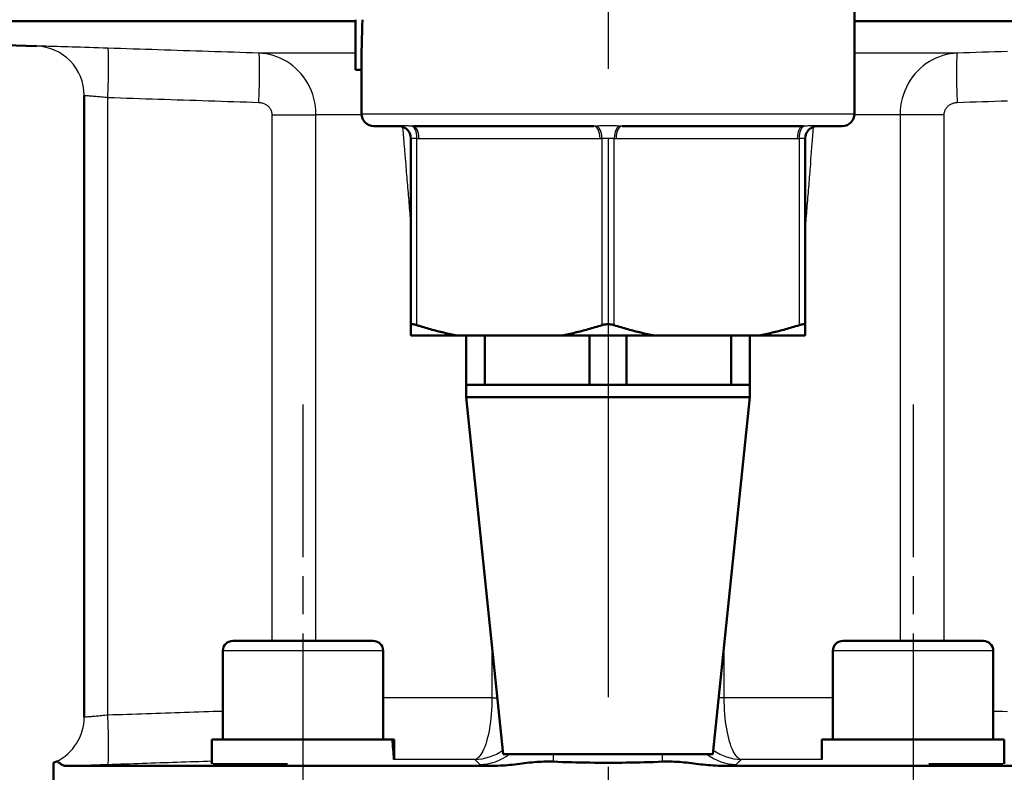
# Model space of a CAD drawing. Header units: millimetres. Extents: x 123 to 1447, y 427 to 1954.
# Tile 16 of 20: x 1209 to 1289, y 1494 to 1555. Entities that reach past the tile are written whole.
import ezdxf

# ---------------------------------------------------------------- set-up
doc = ezdxf.new("R2010")
doc.units = ezdxf.units.MM
doc.header["$LTSCALE"] = 8
doc.linetypes.add('CHAIN', pattern=[0.3543, 0.2362, -0.0295, 0.0591, -0.0295])
for name, color, linetype, lineweight in [('Mittellinie(DIN)', 4, 'CHAIN', 25), ('Mittelpunktmarkierung(DIN)', 4, 'CHAIN', 25), ('Sichtbare Kanten(DIN)', 7, 'Continuous', 50), ('Sichtbare tangentiale Kanten(DIN)', 3, 'Continuous', 25)]:
    doc.layers.add(name, color=color, linetype=linetype, lineweight=lineweight)

msp = doc.modelspace()

# ---------------------------------------------------------------- linework, layer by layer
at = {"layer": 'Mittellinie(DIN)', "linetype": 'CHAIN', "ltscale": 6.556024}
for p, q in [((1232.181, 1523.989), (1232.181, 1476.789)), ((1281.678, 1523.989), (1281.678, 1476.789))]:
    msp.add_line(p, q, dxfattribs=at)
at = {"layer": 'Mittelpunktmarkierung(DIN)', "linetype": 'CHAIN', "ltscale": 23.990969}
msp.add_line((1256.929, 1953.568), (1256.929, 957.332), dxfattribs=at)
at = {"layer": 'Sichtbare Kanten(DIN)'}
for p, q in [((1276.929, 1547.589), (1276.929, 1578.589)), ((1236.429, 1555.116), (1151.929, 1555.116)), ((1236.429, 1551.155), (1236.429, 1555.225)), ((1361.929, 1555.116), (1276.929, 1555.116)), ((1210.569, 1553.068), (1202.072, 1553.365)), ((1236.429, 1551.155), (1236.929, 1551.155)), ((1236.929, 1547.589), (1236.929, 1551.155)), ((1214.429, 1498.601), (1214.429, 1549.078)), ((1239.929, 1546.589), (1237.929, 1546.589)), ((1255.778, 1546.589), (1241.081, 1546.589)), ((1272.778, 1546.589), (1258.081, 1546.589)), ((1275.929, 1546.589), (1273.929, 1546.589)), ((1240.929, 1545.59), (1240.929, 1530.426)), ((1272.929, 1530.426), (1272.929, 1545.59)), ((1240.929, 1538.713), (1240.91, 1538.673)), ((1272.949, 1538.673), (1272.929, 1538.713)), ((1240.929, 1529.589), (1240.929, 1530.426)), ((1272.929, 1530.426), (1272.929, 1529.589)), ((1240.929, 1529.589), (1244.657, 1529.589)), ((1253.201, 1529.589), (1244.657, 1529.589)), ((1245.429, 1525.589), (1245.429, 1529.589)), ((1246.937, 1529.589), (1246.937, 1525.589)), ((1253.201, 1529.589), (1260.657, 1529.589)), ((1255.422, 1525.589), (1255.422, 1529.589)), ((1258.437, 1529.589), (1258.437, 1525.589)), ((1269.201, 1529.589), (1260.657, 1529.589)), ((1266.922, 1525.589), (1266.922, 1529.589)), ((1268.429, 1529.589), (1268.429, 1525.589)), ((1269.201, 1529.589), (1272.929, 1529.589)), ((1245.429, 1525.589), (1246.937, 1525.589)), ((1245.429, 1524.589), (1245.429, 1525.589)), ((1246.937, 1525.589), (1251.179, 1525.589)), ((1251.179, 1525.589), (1255.422, 1525.589)), ((1255.422, 1525.589), (1258.437, 1525.589)), ((1258.437, 1525.589), (1262.679, 1525.589)), ((1262.679, 1525.589), (1266.922, 1525.589)), ((1266.922, 1525.589), (1268.429, 1525.589)), ((1268.429, 1524.589), (1268.429, 1525.589)), ((1268.429, 1524.589), (1245.429, 1524.589)), ((1248.429, 1495.589), (1245.429, 1524.589)), ((1265.429, 1495.589), (1268.429, 1524.589)), ((1226.481, 1504.789), (1237.881, 1504.789)), ((1275.978, 1504.789), (1287.378, 1504.789)), ((1225.681, 1503.989), (1225.681, 1496.789)), ((1238.681, 1503.989), (1238.681, 1496.789)), ((1275.178, 1503.989), (1275.178, 1496.789)), ((1288.178, 1503.989), (1288.178, 1496.789)), ((1224.781, 1496.789), (1239.415, 1496.789)), ((1224.781, 1494.813), (1224.781, 1496.789)), ((1239.415, 1496.789), (1239.542, 1496.789)), ((1239.542, 1496.789), (1239.581, 1496.789)), ((1239.581, 1495.482), (1239.581, 1496.789)), ((1274.278, 1496.789), (1289.078, 1496.789)), ((1274.278, 1495.176), (1274.278, 1496.789)), ((1289.078, 1494.813), (1289.078, 1496.789)), ((1265.429, 1495.589), (1248.429, 1495.589)), ((1211.929, 1494.901), (1211.929, 1485.664)), ((1247.793, 1494.659), (1212.866, 1494.659)), ((1224.89, 1494.789), (1230.911, 1494.789)), ((1300.992, 1494.659), (1266.065, 1494.659)), ((1282.947, 1494.789), (1288.968, 1494.789))]:
    msp.add_line(p, q, dxfattribs=at)
at = {"layer": 'Sichtbare Kanten(DIN)', "flags": 128}
for points in [[(1240.929, 1530.426), (1240.93, 1530.437), (1240.933, 1530.448), (1240.938, 1530.458), (1240.945, 1530.466), (1240.953, 1530.474), (1240.964, 1530.481), (1240.976, 1530.486), (1240.99, 1530.491), (1241.006, 1530.495), (1241.024, 1530.497), (1241.043, 1530.499), (1241.063, 1530.499), (1241.085, 1530.499), (1241.109, 1530.497), (1241.135, 1530.495), (1241.163, 1530.491), (1241.191, 1530.486), (1241.222, 1530.481), (1241.254, 1530.474), (1241.287, 1530.466), (1241.321, 1530.458), (1241.356, 1530.448), (1241.392, 1530.437), (1241.429, 1530.426)], [(1241.429, 1530.426), (1241.57, 1530.382), (1241.71, 1530.338), (1241.849, 1530.296), (1241.987, 1530.254), (1242.125, 1530.213), (1242.263, 1530.173), (1242.4, 1530.134), (1242.536, 1530.096), (1242.672, 1530.058), (1242.807, 1530.021), (1242.942, 1529.985), (1243.076, 1529.95), (1243.21, 1529.916), (1243.344, 1529.882), (1243.477, 1529.849), (1243.609, 1529.817), (1243.741, 1529.786), (1243.873, 1529.755), (1244.005, 1529.726), (1244.136, 1529.697), (1244.267, 1529.669), (1244.397, 1529.641), (1244.527, 1529.615), (1244.657, 1529.589)], [(1253.201, 1529.589), (1253.331, 1529.615), (1253.461, 1529.641), (1253.592, 1529.669), (1253.723, 1529.697), (1253.854, 1529.726), (1253.985, 1529.755), (1254.117, 1529.786), (1254.249, 1529.817), (1254.382, 1529.849), (1254.515, 1529.882), (1254.648, 1529.916), (1254.782, 1529.95), (1254.917, 1529.985), (1255.052, 1530.021), (1255.187, 1530.058), (1255.323, 1530.096), (1255.459, 1530.134), (1255.596, 1530.173), (1255.733, 1530.213), (1255.871, 1530.254), (1256.01, 1530.296), (1256.149, 1530.338), (1256.289, 1530.382), (1256.429, 1530.426)], [(1256.429, 1530.426), (1256.467, 1530.437), (1256.506, 1530.448), (1256.546, 1530.458), (1256.587, 1530.466), (1256.629, 1530.474), (1256.671, 1530.481), (1256.714, 1530.486), (1256.757, 1530.491), (1256.8, 1530.495), (1256.843, 1530.497), (1256.886, 1530.499), (1256.929, 1530.499), (1256.972, 1530.499), (1257.015, 1530.497), (1257.058, 1530.495), (1257.102, 1530.491), (1257.145, 1530.486), (1257.187, 1530.481), (1257.23, 1530.474), (1257.271, 1530.466), (1257.312, 1530.458), (1257.352, 1530.448), (1257.391, 1530.437), (1257.429, 1530.426)], [(1257.429, 1530.426), (1257.57, 1530.382), (1257.71, 1530.338), (1257.849, 1530.296), (1257.987, 1530.254), (1258.125, 1530.213), (1258.263, 1530.173), (1258.4, 1530.134), (1258.536, 1530.096), (1258.672, 1530.058), (1258.807, 1530.021), (1258.942, 1529.985), (1259.076, 1529.95), (1259.21, 1529.916), (1259.344, 1529.882), (1259.477, 1529.849), (1259.609, 1529.817), (1259.741, 1529.786), (1259.873, 1529.755), (1260.005, 1529.726), (1260.136, 1529.697), (1260.267, 1529.669), (1260.397, 1529.641), (1260.527, 1529.615), (1260.657, 1529.589)], [(1269.201, 1529.589), (1269.331, 1529.615), (1269.461, 1529.641), (1269.592, 1529.669), (1269.723, 1529.697), (1269.854, 1529.726), (1269.985, 1529.755), (1270.117, 1529.786), (1270.249, 1529.817), (1270.382, 1529.849), (1270.515, 1529.882), (1270.648, 1529.916), (1270.782, 1529.95), (1270.917, 1529.985), (1271.052, 1530.021), (1271.187, 1530.058), (1271.323, 1530.096), (1271.459, 1530.134), (1271.596, 1530.173), (1271.733, 1530.213), (1271.871, 1530.254), (1272.01, 1530.296), (1272.149, 1530.338), (1272.289, 1530.382), (1272.429, 1530.426)], [(1272.429, 1530.426), (1272.466, 1530.437), (1272.503, 1530.448), (1272.538, 1530.458), (1272.572, 1530.466), (1272.605, 1530.474), (1272.637, 1530.481), (1272.667, 1530.486), (1272.696, 1530.491), (1272.723, 1530.495), (1272.749, 1530.497), (1272.773, 1530.499), (1272.795, 1530.499), (1272.816, 1530.499), (1272.835, 1530.497), (1272.852, 1530.495), (1272.868, 1530.491), (1272.882, 1530.486), (1272.895, 1530.481), (1272.905, 1530.474), (1272.914, 1530.466), (1272.921, 1530.458), (1272.925, 1530.448), (1272.928, 1530.437), (1272.929, 1530.426)], [(1211.929, 1494.901), (1211.93, 1494.901), (1211.931, 1494.901), (1211.933, 1494.902), (1211.935, 1494.903), (1211.939, 1494.904), (1211.943, 1494.905), (1211.948, 1494.907), (1211.954, 1494.909), (1211.96, 1494.912), (1211.967, 1494.914), (1211.975, 1494.918), (1211.984, 1494.921), (1211.994, 1494.925), (1212.004, 1494.929), (1212.015, 1494.933), (1212.027, 1494.938), (1212.039, 1494.943), (1212.053, 1494.948), (1212.067, 1494.954), (1212.081, 1494.96), (1212.097, 1494.967), (1212.113, 1494.974), (1212.13, 1494.981), (1212.148, 1494.989)], [(1212.148, 1494.989), (1212.168, 1494.996), (1212.188, 1494.999), (1212.209, 1494.999), (1212.231, 1494.996), (1212.254, 1494.988), (1212.278, 1494.978), (1212.303, 1494.964), (1212.329, 1494.948), (1212.356, 1494.929), (1212.383, 1494.908), (1212.411, 1494.886), (1212.44, 1494.863), (1212.469, 1494.84), (1212.5, 1494.816), (1212.531, 1494.792), (1212.564, 1494.769), (1212.597, 1494.747), (1212.632, 1494.726), (1212.668, 1494.708), (1212.705, 1494.691), (1212.744, 1494.678), (1212.783, 1494.667), (1212.824, 1494.661), (1212.866, 1494.659)], [(1247.793, 1494.659), (1247.989, 1494.661), (1248.184, 1494.666), (1248.379, 1494.676), (1248.573, 1494.688), (1248.768, 1494.704), (1248.963, 1494.722), (1249.16, 1494.742), (1249.357, 1494.764), (1249.556, 1494.788), (1249.755, 1494.812), (1249.953, 1494.836), (1250.151, 1494.861), (1250.349, 1494.885), (1250.547, 1494.908), (1250.746, 1494.929), (1250.946, 1494.948), (1251.143, 1494.965), (1251.337, 1494.978), (1251.53, 1494.988), (1251.721, 1494.995), (1251.913, 1494.999), (1252.106, 1494.999), (1252.301, 1494.996), (1252.501, 1494.989)], [(1252.501, 1494.989), (1252.867, 1494.974), (1253.234, 1494.96), (1253.602, 1494.948), (1253.97, 1494.938), (1254.34, 1494.929), (1254.709, 1494.921), (1255.079, 1494.914), (1255.449, 1494.909), (1255.819, 1494.905), (1256.189, 1494.903), (1256.559, 1494.901), (1256.929, 1494.901), (1257.299, 1494.901), (1257.669, 1494.903), (1258.039, 1494.905), (1258.409, 1494.909), (1258.779, 1494.914), (1259.149, 1494.921), (1259.519, 1494.929), (1259.888, 1494.938), (1260.256, 1494.948), (1260.624, 1494.96), (1260.992, 1494.974), (1261.358, 1494.989)], [(1261.358, 1494.989), (1261.554, 1494.996), (1261.748, 1494.999), (1261.941, 1494.999), (1262.133, 1494.996), (1262.326, 1494.988), (1262.521, 1494.978), (1262.718, 1494.964), (1262.914, 1494.948), (1263.11, 1494.929), (1263.304, 1494.908), (1263.497, 1494.886), (1263.689, 1494.863), (1263.881, 1494.84), (1264.072, 1494.816), (1264.264, 1494.792), (1264.458, 1494.769), (1264.653, 1494.747), (1264.85, 1494.726), (1265.049, 1494.708), (1265.249, 1494.691), (1265.451, 1494.678), (1265.654, 1494.667), (1265.859, 1494.661), (1266.065, 1494.659)]]:
    msp.add_lwpolyline(points, dxfattribs=at)
at = {"layer": 'Sichtbare Kanten(DIN)'}
for centre, radius, start, end in [((1210.429, 1549.07), 4, 0, 0.10583), ((1237.929, 1547.589), 1, 180, 270), ((1275.929, 1547.589), 1, 270, 0), ((1239.929, 1545.589), 1, 0.08894, 90), ((1273.929, 1545.589), 1, 90, 179.91106), ((1226.481, 1503.989), 0.8, 90, 180), ((1237.881, 1503.989), 0.8, 0, 90), ((1275.978, 1503.989), 0.8, 90, 180), ((1287.378, 1503.989), 0.8, 0, 90), ((1210.429, 1498.609), 4, 359.89417, 0)]:
    msp.add_arc(centre, radius, start, end, dxfattribs=at)
for centre, major_axis, ratio, start_param, end_param in [((1256.929, 1551.155), (0, -44.673), 0.447695, 4.621164, 4.712389), ((1232.181, 1494.096), (0, -12.817), 0.57735, 1.653638, 1.782468), ((1232.181, 1495.482), (0, -12.817), 0.57735, 1.547675, 1.672961)]:
    msp.add_ellipse(centre, major_axis=major_axis, ratio=ratio, start_param=start_param, end_param=end_param, dxfattribs=at)
at = {"layer": 'Sichtbare tangentiale Kanten(DIN)'}
for p, q in [((1210.568, 1553.075), (1210.569, 1553.068)), ((1236.429, 1552.508), (1228.598, 1552.508)), ((1285.261, 1552.508), (1276.929, 1552.508)), ((1216.359, 1498.765), (1216.359, 1548.914)), ((1229.657, 1547.511), (1233.234, 1547.511)), ((1229.657, 1547.511), (1229.657, 1504.789)), ((1233.234, 1504.789), (1233.234, 1547.511)), ((1236.932, 1547.511), (1233.234, 1547.511)), ((1236.929, 1547.589), (1276.929, 1547.589)), ((1280.624, 1547.511), (1276.926, 1547.511)), ((1284.201, 1547.511), (1280.624, 1547.511)), ((1280.624, 1547.511), (1280.624, 1504.789)), ((1284.201, 1504.789), (1284.201, 1547.511)), ((1241.429, 1530.426), (1241.429, 1545.59)), ((1241.581, 1545.589), (1256.278, 1545.589)), ((1256.429, 1545.59), (1256.429, 1530.426)), ((1257.429, 1530.426), (1257.429, 1545.59)), ((1257.581, 1545.589), (1272.278, 1545.589)), ((1272.429, 1545.59), (1272.429, 1530.426)), ((1240.929, 1538.673), (1240.91, 1538.673)), ((1272.949, 1538.673), (1272.929, 1538.673)), ((1247.506, 1504.514), (1247.506, 1500.168)), ((1266.353, 1500.168), (1266.353, 1504.514)), ((1238.681, 1503.989), (1225.681, 1503.989)), ((1288.178, 1503.989), (1275.178, 1503.989)), ((1247.506, 1500.168), (1238.681, 1500.168)), ((1247.506, 1500.168), (1247.956, 1500.168)), ((1266.353, 1500.168), (1265.903, 1500.168)), ((1275.178, 1500.168), (1266.353, 1500.168)), ((1252.501, 1494.989), (1252.499, 1495.589)), ((1261.358, 1494.989), (1261.36, 1495.589)), ((1246.114, 1495.171), (1239.554, 1495.171)), ((1274.279, 1495.171), (1267.744, 1495.171))]:
    msp.add_line(p, q, dxfattribs=at)
at = {"layer": 'Sichtbare tangentiale Kanten(DIN)', "flags": 128}
for points in [[(1216.355, 1552.912), (1215.974, 1552.924), (1215.595, 1552.937), (1215.22, 1552.949), (1214.849, 1552.961), (1214.485, 1552.972), (1214.129, 1552.983), (1213.783, 1552.994), (1213.448, 1553.004), (1213.126, 1553.013), (1212.818, 1553.022), (1212.526, 1553.03), (1212.251, 1553.038), (1211.993, 1553.045), (1211.755, 1553.051), (1211.535, 1553.057), (1211.336, 1553.062), (1211.159, 1553.066), (1211.004, 1553.07), (1210.872, 1553.072), (1210.763, 1553.075), (1210.678, 1553.076), (1210.617, 1553.076), (1210.58, 1553.076), (1210.568, 1553.075)], [(1228.598, 1552.508), (1228.088, 1552.524), (1227.578, 1552.541), (1227.068, 1552.558), (1226.558, 1552.574), (1226.048, 1552.591), (1225.538, 1552.607), (1225.027, 1552.624), (1224.517, 1552.641), (1224.007, 1552.657), (1223.497, 1552.674), (1222.987, 1552.691), (1222.477, 1552.708), (1221.967, 1552.725), (1221.457, 1552.742), (1220.947, 1552.759), (1220.436, 1552.776), (1219.926, 1552.792), (1219.416, 1552.809), (1218.906, 1552.826), (1218.396, 1552.843), (1217.886, 1552.861), (1217.375, 1552.878), (1216.865, 1552.895), (1216.355, 1552.912)], [(1233.234, 1547.511), (1233.223, 1547.843), (1233.191, 1548.173), (1233.138, 1548.501), (1233.064, 1548.824), (1232.971, 1549.14), (1232.858, 1549.449), (1232.727, 1549.749), (1232.578, 1550.037), (1232.412, 1550.313), (1232.229, 1550.575), (1232.032, 1550.823), (1231.821, 1551.056), (1231.598, 1551.273), (1231.363, 1551.474), (1231.118, 1551.658), (1230.863, 1551.825), (1230.599, 1551.975), (1230.329, 1552.106), (1230.051, 1552.219), (1229.768, 1552.314), (1229.479, 1552.391), (1229.187, 1552.449), (1228.893, 1552.488), (1228.598, 1552.508)], [(1285.261, 1552.508), (1284.966, 1552.488), (1284.673, 1552.449), (1284.382, 1552.391), (1284.094, 1552.314), (1283.81, 1552.219), (1283.532, 1552.106), (1283.26, 1551.975), (1282.996, 1551.825), (1282.74, 1551.658), (1282.495, 1551.474), (1282.26, 1551.272), (1282.037, 1551.055), (1281.826, 1550.822), (1281.629, 1550.575), (1281.447, 1550.313), (1281.281, 1550.038), (1281.131, 1549.75), (1281, 1549.452), (1280.887, 1549.145), (1280.793, 1548.829), (1280.72, 1548.505), (1280.667, 1548.176), (1280.635, 1547.844), (1280.624, 1547.511)], [(1289.341, 1552.641), (1288.831, 1552.624), (1288.321, 1552.607), (1287.811, 1552.591), (1287.301, 1552.574), (1286.791, 1552.558), (1286.281, 1552.541), (1285.771, 1552.524), (1285.261, 1552.508)], [(1214.429, 1549.078), (1214.433, 1549.079), (1214.446, 1549.079), (1214.466, 1549.078), (1214.495, 1549.077), (1214.531, 1549.075), (1214.575, 1549.072), (1214.627, 1549.069), (1214.686, 1549.064), (1214.752, 1549.059), (1214.825, 1549.054), (1214.905, 1549.047), (1214.991, 1549.04), (1215.083, 1549.033), (1215.18, 1549.024), (1215.283, 1549.015), (1215.39, 1549.006), (1215.502, 1548.996), (1215.617, 1548.985), (1215.736, 1548.975), (1215.857, 1548.963), (1215.981, 1548.951), (1216.106, 1548.939), (1216.233, 1548.927), (1216.359, 1548.914)], [(1216.359, 1548.914), (1216.87, 1548.897), (1217.38, 1548.88), (1217.89, 1548.863), (1218.401, 1548.846), (1218.911, 1548.829), (1219.421, 1548.812), (1219.932, 1548.795), (1220.442, 1548.778), (1220.952, 1548.761), (1221.463, 1548.744), (1221.973, 1548.727), (1222.483, 1548.71), (1222.993, 1548.694), (1223.504, 1548.677), (1224.014, 1548.66), (1224.524, 1548.643), (1225.035, 1548.626), (1225.545, 1548.61), (1226.055, 1548.593), (1226.566, 1548.577), (1227.076, 1548.56), (1227.586, 1548.543), (1228.097, 1548.527), (1228.607, 1548.51)], [(1228.607, 1548.51), (1228.673, 1548.506), (1228.74, 1548.499), (1228.806, 1548.487), (1228.871, 1548.472), (1228.935, 1548.453), (1228.997, 1548.43), (1229.059, 1548.404), (1229.118, 1548.374), (1229.176, 1548.341), (1229.232, 1548.304), (1229.285, 1548.263), (1229.336, 1548.22), (1229.383, 1548.173), (1229.428, 1548.124), (1229.47, 1548.071), (1229.508, 1548.016), (1229.541, 1547.959), (1229.571, 1547.899), (1229.597, 1547.837), (1229.618, 1547.774), (1229.635, 1547.709), (1229.647, 1547.644), (1229.655, 1547.577), (1229.657, 1547.511)], [(1284.201, 1547.511), (1284.204, 1547.578), (1284.211, 1547.644), (1284.223, 1547.71), (1284.24, 1547.775), (1284.261, 1547.838), (1284.287, 1547.899), (1284.317, 1547.959), (1284.351, 1548.016), (1284.389, 1548.071), (1284.43, 1548.124), (1284.475, 1548.173), (1284.523, 1548.22), (1284.573, 1548.263), (1284.627, 1548.304), (1284.682, 1548.34), (1284.74, 1548.374), (1284.8, 1548.404), (1284.862, 1548.43), (1284.924, 1548.453), (1284.988, 1548.472), (1285.053, 1548.487), (1285.119, 1548.499), (1285.185, 1548.506), (1285.252, 1548.51)], [(1285.252, 1548.51), (1285.762, 1548.527), (1286.272, 1548.543), (1286.783, 1548.56), (1287.293, 1548.577), (1287.803, 1548.593), (1288.313, 1548.61), (1288.824, 1548.626), (1289.334, 1548.643)], [(1239.964, 1546.589), (1239.963, 1546.589), (1239.961, 1546.589), (1239.96, 1546.589), (1239.958, 1546.589), (1239.957, 1546.589), (1239.956, 1546.589), (1239.954, 1546.589), (1239.953, 1546.589), (1239.951, 1546.589), (1239.95, 1546.589), (1239.948, 1546.589), (1239.947, 1546.589), (1239.945, 1546.589), (1239.944, 1546.589), (1239.942, 1546.589), (1239.941, 1546.589), (1239.939, 1546.589), (1239.938, 1546.589), (1239.937, 1546.589), (1239.935, 1546.589), (1239.934, 1546.589), (1239.932, 1546.589), (1239.931, 1546.589), (1239.929, 1546.589)], [(1240.962, 1546.59), (1240.904, 1546.59), (1240.846, 1546.592), (1240.789, 1546.593), (1240.734, 1546.594), (1240.679, 1546.596), (1240.625, 1546.597), (1240.573, 1546.598), (1240.523, 1546.6), (1240.474, 1546.6), (1240.426, 1546.601), (1240.38, 1546.601), (1240.336, 1546.602), (1240.293, 1546.601), (1240.253, 1546.601), (1240.214, 1546.6), (1240.178, 1546.6), (1240.144, 1546.598), (1240.111, 1546.597), (1240.081, 1546.596), (1240.053, 1546.594), (1240.028, 1546.593), (1240.004, 1546.592), (1239.983, 1546.59), (1239.964, 1546.59)], [(1240.255, 1546.534), (1240.265, 1546.415), (1240.275, 1546.296), (1240.285, 1546.177), (1240.295, 1546.058), (1240.305, 1545.938), (1240.315, 1545.819), (1240.325, 1545.7), (1240.335, 1545.581), (1240.345, 1545.461), (1240.355, 1545.342), (1240.365, 1545.223), (1240.375, 1545.104), (1240.385, 1544.984), (1240.395, 1544.865), (1240.405, 1544.746), (1240.415, 1544.627), (1240.425, 1544.508), (1240.435, 1544.388), (1240.445, 1544.269), (1240.455, 1544.15), (1240.465, 1544.031), (1240.475, 1543.911), (1240.485, 1543.792), (1240.495, 1543.673)], [(1241.081, 1546.589), (1241.076, 1546.589), (1241.071, 1546.589), (1241.066, 1546.589), (1241.061, 1546.589), (1241.056, 1546.589), (1241.051, 1546.589), (1241.046, 1546.589), (1241.041, 1546.589), (1241.036, 1546.589), (1241.031, 1546.589), (1241.026, 1546.589), (1241.021, 1546.589), (1241.017, 1546.589), (1241.012, 1546.589), (1241.007, 1546.589), (1241.002, 1546.589), (1240.997, 1546.589), (1240.992, 1546.589), (1240.987, 1546.589), (1240.982, 1546.589), (1240.977, 1546.589), (1240.972, 1546.589), (1240.967, 1546.589), (1240.962, 1546.589)], [(1255.931, 1546.589), (1255.925, 1546.589), (1255.918, 1546.589), (1255.912, 1546.589), (1255.906, 1546.589), (1255.899, 1546.589), (1255.893, 1546.589), (1255.887, 1546.589), (1255.88, 1546.589), (1255.874, 1546.589), (1255.867, 1546.589), (1255.861, 1546.589), (1255.855, 1546.589), (1255.848, 1546.589), (1255.842, 1546.589), (1255.835, 1546.589), (1255.829, 1546.589), (1255.823, 1546.589), (1255.816, 1546.589), (1255.81, 1546.589), (1255.803, 1546.589), (1255.797, 1546.589), (1255.791, 1546.589), (1255.784, 1546.589), (1255.778, 1546.589)], [(1257.927, 1546.59), (1257.85, 1546.59), (1257.771, 1546.592), (1257.691, 1546.593), (1257.61, 1546.594), (1257.527, 1546.596), (1257.443, 1546.597), (1257.359, 1546.598), (1257.274, 1546.6), (1257.188, 1546.6), (1257.102, 1546.601), (1257.016, 1546.601), (1256.929, 1546.602), (1256.842, 1546.601), (1256.756, 1546.601), (1256.67, 1546.6), (1256.584, 1546.6), (1256.499, 1546.598), (1256.415, 1546.597), (1256.331, 1546.596), (1256.248, 1546.594), (1256.167, 1546.593), (1256.087, 1546.592), (1256.008, 1546.59), (1255.931, 1546.59)], [(1258.081, 1546.589), (1258.074, 1546.589), (1258.068, 1546.589), (1258.062, 1546.589), (1258.055, 1546.589), (1258.049, 1546.589), (1258.042, 1546.589), (1258.036, 1546.589), (1258.03, 1546.589), (1258.023, 1546.589), (1258.017, 1546.589), (1258.01, 1546.589), (1258.004, 1546.589), (1257.998, 1546.589), (1257.991, 1546.589), (1257.985, 1546.589), (1257.978, 1546.589), (1257.972, 1546.589), (1257.966, 1546.589), (1257.959, 1546.589), (1257.953, 1546.589), (1257.946, 1546.589), (1257.94, 1546.589), (1257.934, 1546.589), (1257.927, 1546.589)], [(1272.896, 1546.589), (1272.891, 1546.589), (1272.886, 1546.589), (1272.881, 1546.589), (1272.876, 1546.589), (1272.872, 1546.589), (1272.867, 1546.589), (1272.862, 1546.589), (1272.857, 1546.589), (1272.852, 1546.589), (1272.847, 1546.589), (1272.842, 1546.589), (1272.837, 1546.589), (1272.832, 1546.589), (1272.827, 1546.589), (1272.822, 1546.589), (1272.817, 1546.589), (1272.812, 1546.589), (1272.807, 1546.589), (1272.802, 1546.589), (1272.798, 1546.589), (1272.793, 1546.589), (1272.788, 1546.589), (1272.783, 1546.589), (1272.778, 1546.589)], [(1273.894, 1546.59), (1273.875, 1546.59), (1273.854, 1546.592), (1273.831, 1546.593), (1273.805, 1546.594), (1273.777, 1546.596), (1273.747, 1546.597), (1273.715, 1546.598), (1273.68, 1546.6), (1273.644, 1546.6), (1273.605, 1546.601), (1273.565, 1546.601), (1273.522, 1546.602), (1273.478, 1546.601), (1273.432, 1546.601), (1273.384, 1546.6), (1273.335, 1546.6), (1273.285, 1546.598), (1273.233, 1546.597), (1273.179, 1546.596), (1273.125, 1546.594), (1273.069, 1546.593), (1273.012, 1546.592), (1272.955, 1546.59), (1272.896, 1546.59)], [(1273.364, 1543.673), (1273.374, 1543.792), (1273.384, 1543.911), (1273.394, 1544.031), (1273.404, 1544.15), (1273.414, 1544.269), (1273.424, 1544.388), (1273.434, 1544.508), (1273.444, 1544.627), (1273.454, 1544.746), (1273.464, 1544.865), (1273.474, 1544.984), (1273.484, 1545.104), (1273.494, 1545.223), (1273.504, 1545.342), (1273.514, 1545.461), (1273.524, 1545.581), (1273.534, 1545.7), (1273.544, 1545.819), (1273.554, 1545.938), (1273.564, 1546.058), (1273.574, 1546.177), (1273.584, 1546.296), (1273.594, 1546.415), (1273.604, 1546.534)], [(1273.929, 1546.589), (1273.928, 1546.589), (1273.926, 1546.589), (1273.925, 1546.589), (1273.923, 1546.589), (1273.922, 1546.589), (1273.921, 1546.589), (1273.919, 1546.589), (1273.918, 1546.589), (1273.916, 1546.589), (1273.915, 1546.589), (1273.913, 1546.589), (1273.912, 1546.589), (1273.91, 1546.589), (1273.909, 1546.589), (1273.907, 1546.589), (1273.906, 1546.589), (1273.904, 1546.589), (1273.903, 1546.589), (1273.902, 1546.589), (1273.9, 1546.589), (1273.899, 1546.589), (1273.897, 1546.589), (1273.896, 1546.589), (1273.894, 1546.589)], [(1240.929, 1545.59), (1240.93, 1545.592), (1240.933, 1545.594), (1240.938, 1545.597), (1240.945, 1545.6), (1240.953, 1545.603), (1240.963, 1545.605), (1240.976, 1545.608), (1240.989, 1545.61), (1241.005, 1545.612), (1241.023, 1545.613), (1241.042, 1545.614), (1241.063, 1545.614), (1241.086, 1545.614), (1241.11, 1545.613), (1241.136, 1545.612), (1241.163, 1545.61), (1241.192, 1545.608), (1241.222, 1545.606), (1241.254, 1545.603), (1241.286, 1545.6), (1241.321, 1545.597), (1241.356, 1545.594), (1241.392, 1545.592), (1241.429, 1545.59)], [(1241.429, 1545.59), (1241.436, 1545.59), (1241.442, 1545.59), (1241.448, 1545.59), (1241.455, 1545.59), (1241.461, 1545.59), (1241.467, 1545.59), (1241.474, 1545.589), (1241.48, 1545.589), (1241.486, 1545.589), (1241.492, 1545.589), (1241.499, 1545.589), (1241.505, 1545.589), (1241.511, 1545.589), (1241.518, 1545.589), (1241.524, 1545.589), (1241.53, 1545.589), (1241.537, 1545.589), (1241.543, 1545.589), (1241.549, 1545.589), (1241.556, 1545.589), (1241.562, 1545.589), (1241.568, 1545.589), (1241.574, 1545.589), (1241.581, 1545.589)], [(1256.278, 1545.589), (1256.284, 1545.589), (1256.29, 1545.589), (1256.297, 1545.589), (1256.303, 1545.589), (1256.309, 1545.589), (1256.316, 1545.589), (1256.322, 1545.589), (1256.328, 1545.589), (1256.335, 1545.589), (1256.341, 1545.589), (1256.347, 1545.589), (1256.353, 1545.589), (1256.36, 1545.589), (1256.366, 1545.589), (1256.372, 1545.589), (1256.379, 1545.589), (1256.385, 1545.589), (1256.391, 1545.59), (1256.398, 1545.59), (1256.404, 1545.59), (1256.41, 1545.59), (1256.417, 1545.59), (1256.423, 1545.59), (1256.429, 1545.59)], [(1256.429, 1545.59), (1256.467, 1545.592), (1256.506, 1545.594), (1256.546, 1545.597), (1256.587, 1545.6), (1256.628, 1545.603), (1256.67, 1545.605), (1256.713, 1545.608), (1256.755, 1545.61), (1256.798, 1545.612), (1256.842, 1545.613), (1256.885, 1545.614), (1256.929, 1545.614), (1256.973, 1545.614), (1257.016, 1545.613), (1257.06, 1545.612), (1257.103, 1545.61), (1257.146, 1545.608), (1257.188, 1545.606), (1257.23, 1545.603), (1257.271, 1545.6), (1257.312, 1545.597), (1257.352, 1545.594), (1257.391, 1545.592), (1257.429, 1545.59)], [(1257.429, 1545.59), (1257.436, 1545.59), (1257.442, 1545.59), (1257.448, 1545.59), (1257.455, 1545.59), (1257.461, 1545.59), (1257.467, 1545.59), (1257.474, 1545.589), (1257.48, 1545.589), (1257.486, 1545.589), (1257.492, 1545.589), (1257.499, 1545.589), (1257.505, 1545.589), (1257.511, 1545.589), (1257.518, 1545.589), (1257.524, 1545.589), (1257.53, 1545.589), (1257.537, 1545.589), (1257.543, 1545.589), (1257.549, 1545.589), (1257.556, 1545.589), (1257.562, 1545.589), (1257.568, 1545.589), (1257.574, 1545.589), (1257.581, 1545.589)], [(1272.278, 1545.589), (1272.284, 1545.589), (1272.29, 1545.589), (1272.297, 1545.589), (1272.303, 1545.589), (1272.309, 1545.589), (1272.316, 1545.589), (1272.322, 1545.589), (1272.328, 1545.589), (1272.335, 1545.589), (1272.341, 1545.589), (1272.347, 1545.589), (1272.353, 1545.589), (1272.36, 1545.589), (1272.366, 1545.589), (1272.372, 1545.589), (1272.379, 1545.589), (1272.385, 1545.589), (1272.391, 1545.59), (1272.398, 1545.59), (1272.404, 1545.59), (1272.41, 1545.59), (1272.417, 1545.59), (1272.423, 1545.59), (1272.429, 1545.59)], [(1272.429, 1545.59), (1272.466, 1545.592), (1272.503, 1545.594), (1272.538, 1545.597), (1272.572, 1545.6), (1272.605, 1545.603), (1272.636, 1545.605), (1272.666, 1545.608), (1272.695, 1545.61), (1272.722, 1545.612), (1272.748, 1545.613), (1272.772, 1545.614), (1272.795, 1545.614), (1272.816, 1545.614), (1272.836, 1545.613), (1272.853, 1545.612), (1272.869, 1545.61), (1272.883, 1545.608), (1272.895, 1545.606), (1272.906, 1545.603), (1272.914, 1545.6), (1272.921, 1545.597), (1272.925, 1545.594), (1272.928, 1545.592), (1272.929, 1545.59)], [(1240.495, 1543.673), (1240.512, 1543.465), (1240.53, 1543.256), (1240.547, 1543.048), (1240.564, 1542.84), (1240.582, 1542.631), (1240.599, 1542.423), (1240.616, 1542.215), (1240.634, 1542.006), (1240.651, 1541.798), (1240.668, 1541.59), (1240.686, 1541.381), (1240.703, 1541.173), (1240.72, 1540.965), (1240.737, 1540.756), (1240.755, 1540.548), (1240.772, 1540.34), (1240.789, 1540.131), (1240.806, 1539.923), (1240.824, 1539.715), (1240.841, 1539.506), (1240.858, 1539.298), (1240.875, 1539.09), (1240.892, 1538.881), (1240.91, 1538.673)], [(1273.364, 1543.673), (1273.346, 1543.465), (1273.329, 1543.256), (1273.312, 1543.048), (1273.294, 1542.84), (1273.277, 1542.631), (1273.259, 1542.423), (1273.242, 1542.215), (1273.225, 1542.006), (1273.208, 1541.798), (1273.19, 1541.59), (1273.173, 1541.381), (1273.156, 1541.173), (1273.138, 1540.965), (1273.121, 1540.756), (1273.104, 1540.548), (1273.087, 1540.34), (1273.069, 1540.131), (1273.052, 1539.923), (1273.035, 1539.715), (1273.018, 1539.506), (1273, 1539.298), (1272.983, 1539.09), (1272.966, 1538.881), (1272.949, 1538.673)], [(1247.506, 1500.168), (1247.503, 1499.835), (1247.493, 1499.503), (1247.476, 1499.174), (1247.453, 1498.85), (1247.424, 1498.534), (1247.389, 1498.227), (1247.348, 1497.929), (1247.302, 1497.641), (1247.251, 1497.366), (1247.195, 1497.104), (1247.134, 1496.857), (1247.07, 1496.624), (1247.002, 1496.407), (1246.931, 1496.205), (1246.857, 1496.021), (1246.78, 1495.854), (1246.701, 1495.705), (1246.62, 1495.573), (1246.538, 1495.46), (1246.454, 1495.365), (1246.37, 1495.288), (1246.285, 1495.23), (1246.199, 1495.191), (1246.114, 1495.171)], [(1267.744, 1495.171), (1267.659, 1495.191), (1267.574, 1495.23), (1267.488, 1495.288), (1267.403, 1495.365), (1267.32, 1495.46), (1267.238, 1495.573), (1267.157, 1495.705), (1267.078, 1495.854), (1267.002, 1496.021), (1266.928, 1496.205), (1266.856, 1496.406), (1266.789, 1496.624), (1266.724, 1496.856), (1266.664, 1497.104), (1266.608, 1497.366), (1266.556, 1497.642), (1266.51, 1497.93), (1266.47, 1498.23), (1266.435, 1498.539), (1266.406, 1498.855), (1266.383, 1499.178), (1266.366, 1499.506), (1266.356, 1499.836), (1266.353, 1500.168)], [(1216.359, 1498.765), (1216.233, 1498.752), (1216.106, 1498.74), (1215.981, 1498.728), (1215.857, 1498.716), (1215.736, 1498.705), (1215.617, 1498.694), (1215.502, 1498.683), (1215.39, 1498.673), (1215.283, 1498.664), (1215.18, 1498.655), (1215.083, 1498.646), (1214.991, 1498.639), (1214.905, 1498.632), (1214.825, 1498.625), (1214.752, 1498.62), (1214.686, 1498.615), (1214.627, 1498.611), (1214.575, 1498.607), (1214.531, 1498.604), (1214.495, 1498.602), (1214.466, 1498.601), (1214.446, 1498.6), (1214.433, 1498.6), (1214.429, 1498.601)], [(1225.681, 1499.074), (1225.292, 1499.061), (1224.904, 1499.048), (1224.515, 1499.036), (1224.127, 1499.023), (1223.739, 1499.01), (1223.35, 1498.997), (1222.962, 1498.985), (1222.573, 1498.972), (1222.185, 1498.959), (1221.797, 1498.946), (1221.408, 1498.933), (1221.02, 1498.92), (1220.632, 1498.907), (1220.243, 1498.895), (1219.855, 1498.882), (1219.466, 1498.869), (1219.078, 1498.856), (1218.69, 1498.843), (1218.301, 1498.83), (1217.913, 1498.817), (1217.525, 1498.804), (1217.136, 1498.791), (1216.748, 1498.778), (1216.359, 1498.765)], [(1289.343, 1499.036), (1288.955, 1499.048), (1288.566, 1499.061), (1288.178, 1499.074)], [(1212.867, 1494.659), (1212.992, 1494.662), (1213.12, 1494.666), (1213.25, 1494.67), (1213.383, 1494.674), (1213.518, 1494.678), (1213.655, 1494.682), (1213.794, 1494.686), (1213.935, 1494.69), (1214.077, 1494.694), (1214.221, 1494.699), (1214.367, 1494.703), (1214.514, 1494.708), (1214.663, 1494.713), (1214.813, 1494.717), (1214.964, 1494.722), (1215.116, 1494.727), (1215.269, 1494.732), (1215.422, 1494.737), (1215.577, 1494.742), (1215.732, 1494.747), (1215.887, 1494.752), (1216.043, 1494.757), (1216.199, 1494.762), (1216.355, 1494.767)], [(1216.355, 1494.767), (1216.706, 1494.779), (1217.057, 1494.791), (1217.408, 1494.803), (1217.759, 1494.814), (1218.111, 1494.826), (1218.462, 1494.838), (1218.813, 1494.85), (1219.164, 1494.861), (1219.515, 1494.873), (1219.866, 1494.885), (1220.217, 1494.896), (1220.568, 1494.908), (1220.919, 1494.92), (1221.27, 1494.931), (1221.621, 1494.943), (1221.972, 1494.954), (1222.323, 1494.966), (1222.674, 1494.978), (1223.025, 1494.989), (1223.376, 1495.001), (1223.727, 1495.012), (1224.078, 1495.024), (1224.43, 1495.035), (1224.781, 1495.047)], [(1246.114, 1495.171), (1246.131, 1495.155), (1246.148, 1495.138), (1246.165, 1495.122), (1246.182, 1495.105), (1246.199, 1495.088), (1246.216, 1495.072), (1246.234, 1495.055), (1246.251, 1495.038), (1246.268, 1495.022), (1246.285, 1495.005), (1246.302, 1494.988), (1246.319, 1494.971), (1246.337, 1494.954), (1246.354, 1494.937), (1246.371, 1494.921), (1246.388, 1494.904), (1246.406, 1494.887), (1246.423, 1494.87), (1246.44, 1494.853), (1246.457, 1494.836), (1246.475, 1494.819), (1246.492, 1494.801), (1246.509, 1494.784), (1246.527, 1494.767)], [(1246.527, 1494.767), (1246.534, 1494.762), (1246.546, 1494.757), (1246.561, 1494.752), (1246.581, 1494.747), (1246.605, 1494.742), (1246.633, 1494.737), (1246.664, 1494.732), (1246.7, 1494.727), (1246.74, 1494.722), (1246.784, 1494.717), (1246.832, 1494.712), (1246.884, 1494.708), (1246.939, 1494.703), (1246.998, 1494.699), (1247.061, 1494.694), (1247.128, 1494.69), (1247.198, 1494.686), (1247.273, 1494.682), (1247.351, 1494.678), (1247.432, 1494.674), (1247.517, 1494.67), (1247.606, 1494.666), (1247.698, 1494.662), (1247.793, 1494.659)], [(1266.066, 1494.659), (1266.161, 1494.662), (1266.253, 1494.666), (1266.341, 1494.67), (1266.427, 1494.674), (1266.508, 1494.678), (1266.586, 1494.682), (1266.66, 1494.686), (1266.731, 1494.69), (1266.797, 1494.694), (1266.86, 1494.699), (1266.92, 1494.703), (1266.975, 1494.708), (1267.026, 1494.713), (1267.074, 1494.717), (1267.118, 1494.722), (1267.158, 1494.727), (1267.194, 1494.732), (1267.226, 1494.737), (1267.253, 1494.742), (1267.277, 1494.747), (1267.297, 1494.752), (1267.313, 1494.757), (1267.324, 1494.762), (1267.332, 1494.767)], [(1267.332, 1494.767), (1267.349, 1494.784), (1267.366, 1494.801), (1267.384, 1494.819), (1267.401, 1494.836), (1267.418, 1494.853), (1267.436, 1494.87), (1267.453, 1494.887), (1267.47, 1494.904), (1267.487, 1494.921), (1267.505, 1494.937), (1267.522, 1494.954), (1267.539, 1494.971), (1267.556, 1494.988), (1267.574, 1495.005), (1267.591, 1495.022), (1267.608, 1495.038), (1267.625, 1495.055), (1267.642, 1495.072), (1267.659, 1495.088), (1267.676, 1495.105), (1267.693, 1495.122), (1267.71, 1495.138), (1267.727, 1495.155), (1267.744, 1495.171)]]:
    msp.add_lwpolyline(points, dxfattribs=at)
at = {"layer": 'Sichtbare tangentiale Kanten(DIN)'}
for centre, major_axis, ratio, start_param, end_param in [((1210.429, 1549.078), (4, 0), 0.999994, 0, 1.536048), ((1216.22, 1548.914), (0.134, 3.998), 0.03488, 4.713558, 6.274513), ((1228.467, 1548.51), (0.129, 3.998), 0.034881, 4.713512, 6.270731), ((1285.391, 1548.51), (-0.129, 3.998), 0.034881, 0.012454, 1.569674), ((1239.929, 1545.59), (1, 0), 0.99984, 0, 1.535689), ((1240.929, 1545.59), (0.021, 1), 0.49992, 4.722718, 6.258408), ((1241.081, 1545.589), (0, 1), 0.5, 4.712389, 6.283185), ((1255.778, 1545.589), (0, 1), 0.5, 4.712389, 6.283185), ((1255.929, 1545.59), (-0.021, 1), 0.49992, 4.702059, 6.237749), ((1257.929, 1545.59), (0.021, 1), 0.49992, 0.045437, 1.581126), ((1258.081, 1545.589), (0, 1), 0.5, 0, 1.570796), ((1272.778, 1545.589), (0, 1), 0.5, 0, 1.570796), ((1272.929, 1545.59), (-0.021, 1), 0.49992, 0.024778, 1.560467), ((1273.929, 1545.59), (-1, 0), 0.99984, 4.747496, 6.283185), ((1210.429, 1498.601), (4, 0), 0.999994, 5.156456, 6.283185), ((1216.22, 1498.765), (0.134, -3.998), 0.03488, 0.008673, 1.569627), ((1246.064, 1499.169), (2.711, 2.941), 0.998874, 3.899333, 4.509192), ((1246.492, 1498.765), (2.77, 2.886), 0.99883, 3.915842, 4.558648), ((1267.366, 1498.765), (-2.77, 2.886), 0.99883, 1.724538, 2.367343), ((1267.794, 1499.169), (-2.711, 2.941), 0.998874, 1.773993, 2.383852)]:
    msp.add_ellipse(centre, major_axis=major_axis, ratio=ratio, start_param=start_param, end_param=end_param, dxfattribs=at)

doc.saveas('drawing.dxf')
